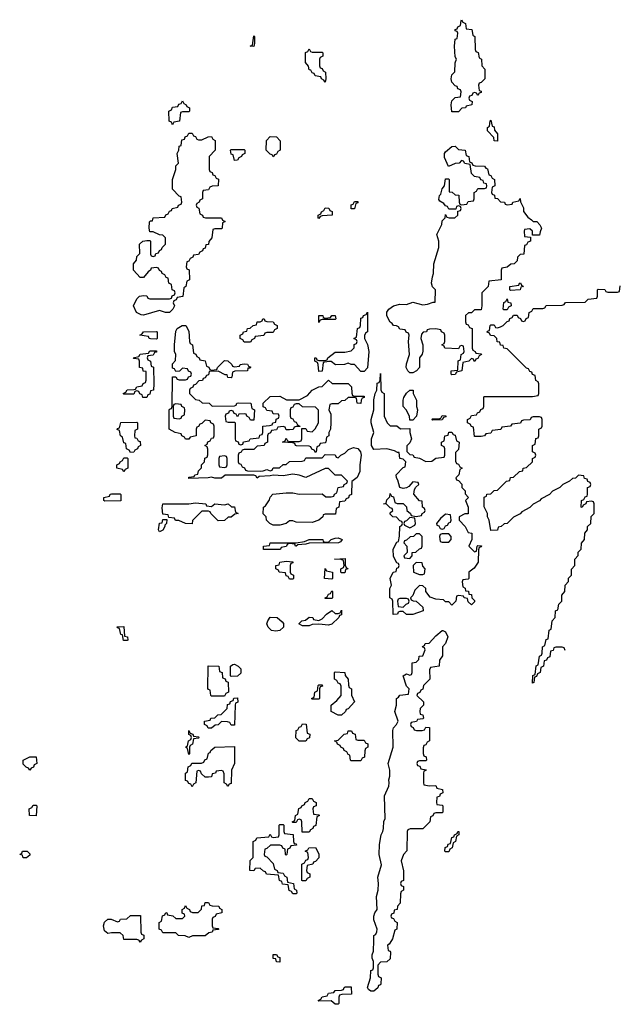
# Model space of a CAD drawing. Header units: inches. Extents: x 2710028 to 2964570, y 496606 to 722708.
# Tile 69 of 228: x 2796168 to 2799867, y 649606 to 655674. Entities that reach past the tile are written whole.
import ezdxf

# ---------------------------------------------------------------- set-up
doc = ezdxf.new("R2010")
doc.units = ezdxf.units.IN
doc.header["$MEASUREMENT"] = 0
doc.layers.add('C7694', color=7, linetype='Continuous')
doc.layers.add('C7695', color=7, linetype='Continuous')

msp = doc.modelspace()

# ---------------------------------------------------------------- linework, layer by layer
at = {"layer": 'C7694', "color": 6}
for points in [[(2796916.9, 650000), (2796910, 649988), (2796903.1, 650000)], [(2798458.4, 650000), (2798443.6, 649976.4), (2798434, 649970), (2798438, 649938), (2798450, 649934), (2798452.7, 649927.3), (2798450, 649886), (2798430, 649868), (2798390, 649866), (2798372.7, 649847.3), (2798372.7, 649792.7), (2798378, 649778), (2798394, 649770), (2798392.7, 649732.7), (2798390, 649726), (2798378, 649722), (2798372.7, 649707.3), (2798350, 649686), (2798330, 649686), (2798316.4, 649696.4), (2798309.2, 649710), (2798329, 649770), (2798330, 649814), (2798342, 649818), (2798346, 649830), (2798346, 649870), (2798338, 649890), (2798338, 649910), (2798347.3, 649932.7), (2798348.5, 650000)]]:
    msp.add_lwpolyline(points, dxfattribs=at)
for points in [[(2797770, 649866), (2797750, 649868), (2797746, 649886), (2797730, 649888), (2797730, 649912), (2797750, 649912), (2797758, 649898), (2797770, 649894)], [(2798110, 649606), (2798087.3, 649627.3), (2798010, 649626), (2798006, 649630), (2798022, 649638), (2798030, 649652), (2798062, 649658), (2798070, 649674), (2798102, 649678), (2798110, 649692), (2798150, 649694), (2798162, 649698), (2798166, 649710), (2798172.7, 649712.7), (2798210, 649714), (2798210.9, 649669.1), (2798152.7, 649667.3), (2798138, 649662), (2798134, 649650), (2798134, 649610), (2798130, 649606)]]:
    msp.add_lwpolyline(points, close=True, dxfattribs=at)
at = {"layer": 'C7695', "color": 6}
for points in [[(2798990, 655206), (2798982, 655222), (2798970, 655226), (2798958, 655222), (2798952.7, 655207.3), (2798938, 655202), (2798934, 655190), (2798938, 655178), (2798954, 655170), (2798952, 655150), (2798918, 655142), (2798914, 655130), (2798892, 655128), (2798870, 655106), (2798830, 655106), (2798825.2, 655150), (2798830, 655174), (2798850, 655194), (2798882, 655198), (2798886, 655230), (2798882, 655242), (2798867.3, 655247.3), (2798862, 655262), (2798850, 655266), (2798830, 655288), (2798826, 655310), (2798830, 655334), (2798847.3, 655352.7), (2798849, 655409), (2798858, 655430), (2798850, 655446), (2798845.2, 655510), (2798850, 655554), (2798862, 655558), (2798866, 655590), (2798862, 655602), (2798850, 655606), (2798850, 655614), (2798862, 655618), (2798866, 655630), (2798882, 655638), (2798886, 655670), (2798890, 655674), (2798898, 655658), (2798914, 655650), (2798918, 655618), (2798952.7, 655612.7), (2798958, 655578), (2798971.1, 655571.1), (2798974, 655490), (2798978, 655478), (2798991.6, 655471.6), (2798998, 655438), (2799012, 655430), (2799014, 655390), (2799032, 655370), (2799032, 655310), (2799010, 655286), (2798998, 655282), (2798994, 655270), (2798998, 655238), (2799010, 655234), (2799010, 655226), (2798998, 655222)], [(2797610, 655508), (2797588, 655510), (2797602, 655518), (2797610, 655574), (2797614, 655570), (2797614, 655530)], [(2797970, 655474), (2798030, 655474), (2798034, 655470), (2798034, 655450), (2798018, 655442), (2798014, 655430), (2798014, 655390), (2798018, 655378), (2798030, 655374), (2798038, 655358), (2798052, 655350), (2798054, 655310), (2798050, 655288), (2798042, 655302), (2798026, 655310), (2798022, 655322), (2797988, 655328), (2797982, 655342), (2797970, 655346), (2797962, 655362), (2797950, 655366), (2797947.3, 655387.3), (2797928, 655410), (2797928.4, 655471.6), (2797942, 655478), (2797950, 655494), (2797958, 655478)], [(2797110, 655026), (2797102, 655042), (2797088.4, 655048.4), (2797086, 655110), (2797102, 655118), (2797110, 655134), (2797142, 655138), (2797147.3, 655152.7), (2797162, 655158), (2797170, 655174), (2797178, 655158), (2797194, 655150), (2797198, 655138), (2797214, 655130), (2797214, 655110), (2797210, 655106), (2797170, 655106), (2797158, 655102), (2797151.6, 655048.4), (2797118, 655042)], [(2799110, 654926), (2799090, 654928), (2799088, 654948), (2799048.7, 654990), (2799048.7, 655010), (2799062, 655018), (2799066, 655050), (2799070, 655054), (2799078, 655018), (2799090, 655014), (2799092.7, 654992.7), (2799111.1, 654971.1)], [(2797270, 654934), (2797290, 654934), (2797328.4, 654951.6), (2797350, 654954), (2797358, 654938), (2797372, 654930), (2797372, 654870), (2797334, 654830), (2797334, 654750), (2797338, 654738), (2797352.7, 654732.7), (2797358, 654718), (2797370, 654714), (2797378, 654698), (2797391.6, 654691.6), (2797391.3, 654650), (2797352.7, 654647.3), (2797338, 654642), (2797330, 654626), (2797298, 654622), (2797294, 654610), (2797294, 654570), (2797278, 654562), (2797274, 654550), (2797258, 654542), (2797254, 654530), (2797258, 654518), (2797271.6, 654511.6), (2797278, 654478), (2797294, 654470), (2797298, 654458), (2797312.7, 654452.7), (2797410, 654452), (2797418, 654438), (2797434, 654430), (2797418, 654422), (2797414, 654390), (2797410, 654386), (2797370, 654386), (2797358, 654382), (2797352, 654330), (2797332, 654308), (2797330, 654288), (2797314, 654286), (2797310, 654266), (2797298, 654262), (2797294, 654250), (2797278, 654242), (2797270, 654226), (2797238, 654222), (2797234, 654210), (2797218, 654202), (2797210, 654186), (2797198, 654182), (2797194, 654150), (2797198, 654138), (2797211.6, 654131.6), (2797214, 654070), (2797198, 654062), (2797191.3, 654028.7), (2797178, 654022), (2797172.7, 653967.3), (2797138, 653962), (2797132, 653948), (2797118, 653942), (2797114, 653930), (2797122, 653910), (2797111.3, 653890), (2797090, 653869.4), (2797066, 653870), (2797030, 653882), (2796930, 653854), (2796915.3, 653855.3), (2796888, 653870), (2796868, 653910), (2796890, 653954), (2796906, 653970), (2796930, 653974), (2796951.6, 653971.6), (2796958, 653958), (2796970, 653954), (2797090, 653954), (2797102, 653958), (2797107.3, 653972.7), (2797122, 653978), (2797126, 653990), (2797122, 654002), (2797106, 654010), (2797102, 654042), (2797086, 654050), (2797082, 654082), (2797070, 654086), (2797062, 654102), (2797046, 654110), (2797042, 654122), (2797028, 654128), (2797022, 654142), (2797010, 654146), (2796978, 654142), (2796974, 654130), (2796959.6, 654120.4), (2796930, 654086), (2796910, 654086), (2796868.7, 654130), (2796868, 654170), (2796887.3, 654192.7), (2796890, 654214), (2796907.3, 654232.7), (2796906, 654290), (2796926, 654310), (2796950, 654314), (2796970, 654314), (2796974, 654310), (2796974, 654230), (2796978, 654218), (2796990, 654214), (2797002, 654218), (2797007.3, 654232.7), (2797022, 654238), (2797028, 654252), (2797042, 654258), (2797046, 654270), (2797066, 654290), (2797066, 654330), (2797050, 654346), (2797028.4, 654348.4), (2796990, 654366), (2796970, 654366), (2796966, 654390), (2796968.4, 654428.4), (2796974, 654434), (2796986, 654434), (2796990, 654452), (2797062, 654458), (2797068, 654472), (2797082, 654478), (2797090, 654494), (2797102, 654498), (2797106, 654510), (2797142, 654518), (2797146, 654530), (2797162, 654538), (2797166, 654550), (2797162, 654582), (2797150, 654586), (2797109.4, 654629.4), (2797109.4, 654689.4), (2797129, 654750), (2797130, 654774), (2797146, 654790), (2797138, 654850), (2797148.7, 654870), (2797150, 654894), (2797162, 654898), (2797167.3, 654932.7), (2797182, 654938), (2797187.3, 654952.7), (2797202, 654958), (2797210, 654974), (2797230, 654974), (2797238, 654958), (2797250, 654954), (2797258, 654938)], [(2797730, 654828), (2797722, 654842), (2797710, 654846), (2797686, 654870), (2797688, 654930), (2797710, 654954), (2797750, 654952), (2797771.6, 654928.4), (2797772, 654870), (2797758, 654862), (2797750, 654846), (2797738, 654842)], [(2797490, 654806), (2797482, 654842), (2797470, 654846), (2797466, 654870), (2797470, 654874), (2797550, 654874), (2797554, 654870), (2797554, 654850), (2797538, 654842), (2797534, 654830), (2797518, 654822), (2797510, 654808)], [(2799170, 654534), (2799202, 654538), (2799206, 654550), (2799242, 654558), (2799250, 654572), (2799252, 654552), (2799270, 654514), (2799271.1, 654491.1), (2799298, 654458), (2799319.6, 654439.6), (2799331.1, 654431.1), (2799352, 654430), (2799372, 654410), (2799382, 654390), (2799372.7, 654367.3), (2799370, 654346), (2799326, 654346), (2799326, 654370), (2799310, 654386), (2799278, 654382), (2799274, 654370), (2799278, 654338), (2799314, 654334), (2799314, 654310), (2799298, 654302), (2799290, 654286), (2799278, 654282), (2799272, 654230), (2799250, 654226), (2799234, 654210), (2799231.3, 654188.7), (2799214, 654170), (2799192, 654168), (2799170, 654148), (2799138, 654142), (2799134, 654130), (2799134, 654070), (2799058, 654062), (2799054, 654030), (2799014, 653990), (2799014, 653910), (2799010, 653886), (2798970, 653886), (2798951.6, 653868.4), (2798932.7, 653867.3), (2798914, 653850), (2798912.7, 653812.7), (2798918, 653798), (2798930, 653794), (2798938, 653778), (2798954, 653770), (2798954, 653650), (2798958, 653638), (2798974, 653630), (2798978, 653618), (2799010, 653614), (2799012, 653610), (2798998, 653602), (2798990, 653586), (2798978, 653582), (2798971.6, 653568.4), (2798966, 653570), (2798962, 653582), (2798950, 653586), (2798934, 653570), (2798898, 653562), (2798892, 653510), (2798858, 653502), (2798850, 653488), (2798830, 653486), (2798826, 653490), (2798826, 653510), (2798866, 653514), (2798868.9, 653571.1), (2798882, 653578), (2798886, 653610), (2798902, 653618), (2798906, 653630), (2798902, 653662), (2798890, 653666), (2798878, 653662), (2798870, 653646), (2798786, 653650), (2798782, 653662), (2798768, 653670), (2798782, 653678), (2798786, 653690), (2798786, 653730), (2798782, 653742), (2798766, 653750), (2798762, 653762), (2798730, 653768), (2798692.7, 653767.3), (2798678, 653762), (2798674, 653750), (2798652, 653748), (2798643.6, 653736.4), (2798638, 653710), (2798651, 653670), (2798651, 653631), (2798646.4, 653613.6), (2798631.3, 653590), (2798631.3, 653530), (2798612, 653510), (2798590, 653498), (2798570, 653498), (2798558, 653510), (2798549.2, 653530), (2798550, 653554), (2798568.9, 653611.1), (2798562, 653690), (2798566, 653730), (2798562, 653742), (2798548, 653748), (2798542, 653762), (2798510, 653766), (2798502, 653782), (2798488, 653788), (2798470, 653788.7), (2798462, 653802), (2798448.7, 653810), (2798429.3, 653849.3), (2798430, 653872), (2798442, 653890), (2798470.8, 653910.8), (2798510, 653920.7), (2798550, 653918.8), (2798590, 653933.4), (2798650, 653917.3), (2798679.3, 653920.7), (2798714, 653934), (2798726, 653934), (2798728.4, 654008.4), (2798710, 654028), (2798705.2, 654050), (2798709.4, 654089.4), (2798717.2, 654110), (2798719.3, 654170), (2798749.3, 654270), (2798749.3, 654309.3), (2798738, 654350), (2798768.7, 654411.3), (2798770, 654434), (2798788, 654452), (2798790, 654474), (2798798, 654458), (2798812.7, 654452.7), (2798847.3, 654452.7), (2798866, 654470), (2798866, 654494), (2798882, 654498), (2798886, 654510), (2798882, 654522), (2798870, 654526), (2798858, 654522), (2798854, 654506), (2798810, 654506), (2798802, 654522), (2798790, 654526), (2798780.4, 654540.4), (2798756.4, 654556.4), (2798750, 654566), (2798754, 654590), (2798760.9, 654599.1), (2798770, 654631.3), (2798784, 654650), (2798790, 654694), (2798810, 654694), (2798814, 654690), (2798814, 654614), (2798831.6, 654611.6), (2798850, 654594), (2798872.7, 654592.7), (2798874, 654550), (2798878, 654538), (2798890, 654534), (2798922, 654538), (2798930, 654554), (2798962, 654558), (2798966, 654570), (2798966, 654610), (2798982, 654618), (2798990, 654634), (2799030, 654634), (2799042, 654638), (2799046, 654650), (2799042, 654662), (2799027.3, 654667.3), (2799022, 654682), (2799007.3, 654687.3), (2799002, 654702), (2798970, 654708), (2798950, 654726), (2798942, 654782), (2798910, 654788), (2798902, 654802), (2798890, 654806), (2798874, 654790), (2798850, 654788), (2798809, 654769), (2798784.4, 654824.4), (2798785.1, 654850), (2798790, 654858.8), (2798830, 654892), (2798850, 654894), (2798870, 654874), (2798912, 654870), (2798918, 654838), (2798934, 654830), (2798938, 654798), (2798952, 654792), (2798958, 654778), (2798972.7, 654772.7), (2799030, 654772), (2799038, 654758), (2799050, 654754), (2799058, 654718), (2799070, 654714), (2799078, 654698), (2799091.3, 654690), (2799094, 654650), (2799078, 654642), (2799074, 654610), (2799078, 654598), (2799091.6, 654591.6), (2799094, 654574), (2799110, 654572), (2799130, 654552), (2799154, 654550), (2799158, 654538)], [(2798010, 654448), (2798006, 654450), (2798006, 654470), (2798022, 654478), (2798026, 654490), (2798042, 654498), (2798050, 654514), (2798072.7, 654512.7), (2798078, 654498), (2798092.7, 654492.7), (2798091.6, 654468.4), (2798030, 654466), (2798018, 654462)], [(2798230, 654508), (2798208.9, 654508.9), (2798210, 654534), (2798222, 654538), (2798230, 654554), (2798250, 654554), (2798250, 654546), (2798238, 654542)], [(2799190, 654006), (2799186, 654010), (2799186, 654030), (2799242, 654038), (2799246, 654050), (2799252, 654052), (2799258, 654038), (2799271, 654030), (2799254, 654026), (2799250, 654008.7)], [(2799150, 653886), (2799146, 653890), (2799148.9, 653931.1), (2799162, 653938), (2799170, 653954), (2799174, 653934), (2799192, 653930), (2799194, 653910), (2799178, 653902), (2799170, 653886)], [(2797550, 653686), (2797542, 653702), (2797526, 653710), (2797526, 653730), (2797542, 653738), (2797546, 653750), (2797566, 653754), (2797570, 653771.3), (2797588, 653772), (2797606, 653790), (2797626, 653794), (2797630, 653811.3), (2797648, 653812), (2797662, 653818), (2797666, 653830), (2797670.7, 653830.7), (2797674, 653830), (2797678, 653818), (2797690, 653814), (2797730, 653812), (2797738, 653798), (2797754, 653790), (2797754, 653770), (2797738, 653762), (2797730, 653746), (2797690, 653746), (2797678, 653742), (2797671.6, 653728.4), (2797618, 653722), (2797614, 653710), (2797598, 653702), (2797590, 653686)], [(2798270, 653506), (2798230, 653548), (2798210, 653548.7), (2798190, 653558), (2798168, 653548), (2798112.7, 653547.3), (2798087.3, 653567.3), (2798070, 653568), (2798038, 653562), (2798031.6, 653508.4), (2798010, 653506), (2798006, 653550), (2798002, 653562), (2797986, 653570), (2797986, 653590), (2797994, 653590), (2797998, 653578), (2798010, 653574), (2798050, 653574), (2798062, 653578), (2798066, 653590), (2798110, 653624.7), (2798170, 653624.7), (2798210, 653634), (2798227.3, 653652.7), (2798228.4, 653671.6), (2798242, 653678), (2798246, 653690), (2798242, 653702), (2798226, 653710), (2798242, 653718), (2798248, 653770), (2798262, 653778), (2798266, 653790), (2798270, 653834), (2798282, 653838), (2798286, 653850), (2798302, 653858), (2798310, 653872), (2798311, 653750), (2798298, 653742), (2798292, 653728), (2798291.3, 653710), (2798310, 653672), (2798317.3, 653630), (2798310.6, 653529.4), (2798290, 653506)], [(2798010, 653808), (2798010, 653851.3), (2798034, 653850), (2798038, 653838), (2798050, 653834), (2798082, 653838), (2798090, 653852), (2798111.3, 653850), (2798114, 653830), (2798110, 653826), (2798030, 653826), (2798018, 653822)], [(2797350, 653514), (2797382, 653518), (2797386, 653530), (2797430, 653574), (2797450, 653572), (2797474, 653550), (2797478, 653538), (2797490, 653534), (2797522, 653538), (2797526, 653550), (2797550, 653554), (2797571.6, 653551.6), (2797578, 653538), (2797592, 653532), (2797586, 653526), (2797574, 653526), (2797570, 653509), (2797492.7, 653507.3), (2797478, 653502), (2797474, 653470), (2797470, 653466), (2797450, 653468), (2797446, 653486), (2797434, 653486), (2797390, 653508), (2797334, 653506), (2797330, 653486), (2797318, 653482), (2797310, 653466), (2797298, 653462), (2797294, 653450), (2797272, 653448), (2797250, 653426), (2797238, 653422), (2797234, 653410), (2797218, 653402), (2797214, 653390), (2797214, 653370), (2797250, 653334), (2797274, 653330), (2797292.7, 653312.7), (2797334, 653310), (2797352.7, 653292.7), (2797490, 653294), (2797502, 653298), (2797506, 653310), (2797512.7, 653312.7), (2797591.1, 653311.1), (2797598, 653278), (2797614, 653270), (2797610, 653206), (2797590, 653206), (2797582, 653222), (2797566, 653230), (2797562, 653242), (2797550, 653246), (2797518, 653242), (2797510, 653226), (2797502, 653242), (2797488, 653248), (2797482, 653262), (2797470, 653266), (2797458, 653262), (2797454, 653250), (2797438, 653242), (2797434, 653230), (2797438, 653198), (2797452.7, 653192.7), (2797490, 653194), (2797494, 653190), (2797494, 653090), (2797498, 653078), (2797512.7, 653072.7), (2797518, 653058), (2797530, 653054), (2797542, 653058), (2797547.3, 653072.7), (2797582, 653078), (2797588.4, 653091.6), (2797642, 653098), (2797647.3, 653112.7), (2797662, 653118), (2797666, 653130), (2797666, 653170), (2797707.3, 653172.7), (2797722, 653178), (2797726, 653190), (2797746, 653194), (2797748, 653212), (2797762, 653218), (2797766, 653230), (2797762, 653242), (2797730, 653246), (2797722, 653262), (2797690, 653266), (2797682, 653282), (2797668, 653288), (2797668, 653310), (2797710, 653351.3), (2797770, 653354), (2797811.6, 653331.6), (2797890, 653331.3), (2797941.2, 653358.8), (2797970, 653391.3), (2798010, 653412), (2798030, 653414), (2798070, 653452), (2798091.6, 653431.6), (2798190, 653432), (2798211.6, 653411.6), (2798212.7, 653372.7), (2798218, 653358), (2798230, 653354), (2798290, 653354), (2798290, 653346), (2798278, 653342), (2798271.6, 653328.4), (2798270, 653308), (2798246, 653310), (2798242, 653342), (2798230, 653346), (2798190, 653346), (2798170, 653328), (2798150, 653326), (2798130, 653306), (2798090, 653306), (2798078, 653302), (2798072, 653270), (2798083.6, 653243.6), (2798084.7, 653190), (2798082, 653150), (2798072, 653130), (2798072, 653110), (2798058, 653102), (2798054, 653070), (2798050, 653066), (2798018, 653062), (2798012.7, 653047.3), (2797998, 653042), (2797994, 653010), (2797990, 653006), (2797982, 653022), (2797967.3, 653027.3), (2797962, 653042), (2797950, 653046), (2797872.7, 653047.3), (2797866, 653050), (2797862, 653062), (2797850, 653066), (2797786, 653070), (2797802, 653078), (2797810, 653094), (2797818, 653078), (2797830, 653074), (2797890, 653074), (2797902, 653078), (2797906, 653090), (2797906, 653154), (2797930, 653154), (2797938, 653138), (2797970, 653134), (2797988.4, 653151.6), (2798008.7, 653190), (2798008, 653268), (2797990, 653286), (2797909, 653289), (2797890, 653306), (2797870, 653306), (2797858, 653302), (2797850, 653286), (2797838, 653282), (2797834, 653270), (2797834, 653230), (2797838, 653218), (2797850, 653214), (2797858, 653198), (2797870, 653194), (2797878, 653178), (2797894, 653170), (2797894, 653166), (2797870, 653166), (2797858, 653162), (2797851.6, 653148.4), (2797830, 653146), (2797810, 653146), (2797802, 653162), (2797790, 653166), (2797758, 653162), (2797750, 653146), (2797718, 653142), (2797712.7, 653127.3), (2797698, 653122), (2797694, 653110), (2797694, 653070), (2797678, 653062), (2797674, 653050), (2797630, 653046), (2797610, 653026), (2797550, 653026), (2797538, 653022), (2797532, 653008), (2797518, 653002), (2797514, 652990), (2797514, 652950), (2797518, 652938), (2797530, 652934), (2797538, 652918), (2797552, 652912), (2797558, 652898), (2797570, 652894), (2797650, 652892), (2797667.3, 652892.7), (2797690, 652902), (2797710, 652894), (2797722, 652898), (2797728.4, 652911.6), (2797767.3, 652912.7), (2797790, 652932), (2797810, 652932), (2797830, 652951.3), (2797907.3, 652952.7), (2797922, 652958), (2797930, 652974), (2798030, 652974), (2798050, 652994), (2798110, 652992), (2798118, 652978), (2798130, 652974), (2798146, 652990), (2798170, 653002), (2798194, 653026), (2798223.1, 653036.9), (2798250, 653031), (2798266.8, 653010), (2798270.6, 652990), (2798262, 652930), (2798262.8, 652890), (2798246.4, 652853.6), (2798212.7, 652827.3), (2798211.6, 652748.4), (2798198, 652742), (2798192.7, 652727.3), (2798178, 652722), (2798170, 652706), (2798138, 652702), (2798134, 652670), (2798118, 652662), (2798112.7, 652627.3), (2798050, 652626), (2798038, 652622), (2798034, 652610), (2798011.3, 652590), (2797970, 652575.1), (2797870, 652578), (2797850, 652586), (2797830, 652586), (2797810, 652569.5), (2797770, 652559.3), (2797730, 652559), (2797708, 652570), (2797688.7, 652588.7), (2797686, 652610), (2797668.4, 652628.4), (2797669, 652670), (2797682, 652678), (2797705.6, 652714.4), (2797710, 652732), (2797728, 652750), (2797810, 652758.8), (2797850, 652758.8), (2797890, 652750.7), (2798030, 652752), (2798052.7, 652732.7), (2798087.3, 652732.7), (2798102, 652738), (2798106, 652750), (2798122, 652758), (2798130, 652792), (2798162, 652798), (2798166, 652810), (2798182, 652818), (2798186, 652830), (2798150, 652866), (2798110, 652866), (2798070, 652908), (2798050, 652908), (2797930, 652853.2), (2797890, 652867), (2797850, 652874), (2797790, 652862), (2797730, 652868), (2797710, 652862), (2797642, 652858), (2797630, 652849.2), (2797622, 652862), (2797610, 652866), (2797450, 652868), (2797432.7, 652867.3), (2797410, 652849.3), (2797370.7, 652849.3), (2797350, 652855.3), (2797329.6, 652849.6), (2797210, 652846), (2797210, 652854), (2797242, 652858), (2797246, 652870), (2797266, 652874), (2797270, 652894), (2797287.3, 652912.7), (2797288.4, 652931.6), (2797306, 652950), (2797307.3, 652972.7), (2797322, 652978), (2797327.3, 652992.7), (2797327.3, 653027.3), (2797322, 653042), (2797308, 653050), (2797322, 653058), (2797327.3, 653072.7), (2797342, 653078), (2797350, 653094), (2797362, 653098), (2797366, 653110), (2797366, 653170), (2797362, 653182), (2797346, 653190), (2797342, 653202), (2797310, 653206), (2797290, 653186), (2797278, 653182), (2797270, 653166), (2797258, 653162), (2797254, 653150), (2797254, 653110), (2797218, 653102), (2797210, 653088), (2797188.4, 653088.4), (2797182, 653102), (2797166, 653110), (2797162, 653122), (2797126, 653130), (2797089, 653150), (2797088.4, 653268.4), (2797090, 653274), (2797102, 653278), (2797106, 653290), (2797110, 653474), (2797130, 653474), (2797138, 653458), (2797150, 653454), (2797190, 653454), (2797202, 653458), (2797207.3, 653472.7), (2797222, 653478), (2797226, 653490), (2797222, 653502), (2797207.3, 653507.3), (2797202, 653522), (2797170, 653526), (2797152.7, 653507.3), (2797130, 653506), (2797122, 653522), (2797110, 653526), (2797109.3, 653529.3), (2797110, 653554), (2797127.3, 653572.7), (2797128.7, 653610), (2797122, 653630), (2797122, 653670), (2797130, 653754), (2797138, 653770), (2797168, 653790), (2797192, 653790), (2797210, 653754), (2797214, 653690), (2797218, 653678), (2797232, 653670), (2797238, 653618), (2797252, 653612), (2797258, 653598), (2797274, 653590), (2797278, 653578), (2797311.1, 653571.1), (2797318, 653538), (2797332, 653532), (2797338, 653518)], [(2797010, 653706), (2796972.7, 653707.3), (2796966, 653710), (2796962, 653722), (2796908, 653730), (2796922, 653738), (2796930, 653751), (2797010, 653752), (2797014, 653750), (2797014, 653710)], [(2796926, 653346), (2796922, 653362), (2796907.3, 653367.3), (2796902, 653382), (2796890, 653386), (2796878, 653382), (2796870, 653366), (2796810, 653366), (2796806, 653370), (2796822, 653378), (2796830, 653392), (2796870, 653394), (2796882, 653398), (2796888.4, 653411.6), (2796922, 653418), (2796928, 653432), (2796942, 653438), (2796947.3, 653452.7), (2796946, 653506), (2796928.9, 653508.9), (2796926, 653526), (2796906, 653530), (2796906, 653570), (2796902, 653582), (2796870, 653586), (2796866, 653590), (2796902, 653598), (2796910, 653612), (2796962, 653618), (2796970, 653634), (2797010, 653634), (2797010, 653626), (2796998, 653622), (2796990, 653606), (2796958, 653602), (2796954, 653590), (2796958, 653578), (2796974, 653570), (2796978, 653538), (2796991.6, 653531.6), (2796994, 653430), (2796991.3, 653390), (2796974, 653386), (2796970, 653366), (2796958, 653362), (2796950, 653346)], [(2798450, 653172), (2798490, 653172), (2798512.7, 653152.7), (2798570, 653154), (2798571.3, 653130), (2798582, 653090), (2798570, 653066), (2798552.7, 653047.3), (2798552, 653030), (2798552.7, 653012.7), (2798570, 652994), (2798590, 652992), (2798598, 652978), (2798630, 652972), (2798670, 652952), (2798707.3, 652952.7), (2798730, 652972), (2798782, 652978), (2798786, 652990), (2798786, 653030), (2798782, 653042), (2798766, 653050), (2798766, 653070), (2798782, 653078), (2798786, 653110), (2798806, 653114), (2798810, 653132), (2798830, 653132), (2798838, 653118), (2798850, 653114), (2798858, 653078), (2798874, 653070), (2798870, 653026), (2798852.7, 653007.3), (2798852.7, 652952.7), (2798858, 652938), (2798870, 652934), (2798878, 652918), (2798894, 652910), (2798878, 652902), (2798872, 652870), (2798854, 652850), (2798858, 652838), (2798870, 652834), (2798890.8, 652810.8), (2798892, 652790), (2798911.3, 652770), (2798912, 652752), (2798931.3, 652730), (2798914, 652710), (2798931, 652670), (2798931, 652629), (2798910, 652628), (2798874, 652610), (2798874, 652590), (2798912, 652550), (2798930, 652514), (2798952, 652510), (2798952, 652470), (2798934, 652430), (2798970, 652394), (2798982, 652398), (2798986, 652430), (2798990, 652434), (2799012, 652432), (2799010, 652426), (2798998, 652422), (2798992.7, 652407.3), (2798991.3, 652330), (2798966.4, 652293.6), (2798934, 652270), (2798934, 652230), (2798930, 652226), (2798898, 652222), (2798894, 652210), (2798898, 652178), (2798911.6, 652171.6), (2798914, 652154), (2798931.1, 652151.1), (2798934, 652134), (2798951, 652131), (2798952, 652112), (2798970, 652094), (2798970, 652086), (2798950, 652068), (2798930, 652086), (2798926, 652106), (2798906, 652110), (2798902, 652122), (2798870, 652126), (2798858, 652122), (2798854, 652090), (2798830, 652066), (2798810, 652086), (2798790, 652086), (2798778, 652098), (2798730, 652102), (2798696, 652116), (2798669, 652150), (2798668.4, 652168.4), (2798650, 652186), (2798630, 652188), (2798601, 652159), (2798590, 652126), (2798574, 652110), (2798578, 652098), (2798592, 652092), (2798610, 652091.3), (2798650, 652054), (2798652, 652030), (2798590, 652009.2), (2798549.3, 652009.3), (2798530, 652026), (2798510, 652026), (2798498, 652022), (2798494, 652010), (2798468.4, 652008.4), (2798466, 652090), (2798462, 652102), (2798448, 652110), (2798448.4, 652168.4), (2798458, 652190), (2798449, 652230), (2798468, 652270), (2798487.3, 652272.7), (2798490, 652294), (2798502, 652298), (2798506, 652310), (2798502, 652322), (2798490, 652326), (2798470, 652366), (2798469, 652410), (2798490, 652454), (2798502, 652458), (2798508, 652492), (2798509, 652551), (2798522, 652558), (2798526, 652570), (2798522, 652582), (2798510, 652586), (2798488, 652608), (2798466, 652610), (2798450, 652626), (2798450, 652634), (2798466, 652650), (2798462, 652662), (2798450, 652666), (2798428, 652688), (2798408.7, 652690), (2798426, 652694), (2798430, 652714), (2798447.3, 652732.7), (2798450, 652754), (2798458, 652738), (2798470, 652734), (2798478, 652698), (2798492.7, 652692.7), (2798530, 652692), (2798550, 652672), (2798551.3, 652650), (2798574, 652630), (2798578, 652618), (2798610, 652612), (2798642, 652618), (2798646, 652630), (2798662, 652638), (2798666, 652650), (2798662, 652662), (2798648.9, 652668.9), (2798646, 652706), (2798630, 652708), (2798595.3, 652750), (2798600.4, 652779.6), (2798607.3, 652792.7), (2798626, 652810), (2798622, 652822), (2798590, 652826), (2798563.6, 652796.4), (2798551.1, 652788.9), (2798530, 652784), (2798508.7, 652790), (2798496.4, 652836.4), (2798488, 652850), (2798486, 652870), (2798530, 652914), (2798542, 652918), (2798546, 652950), (2798530, 652966), (2798509.1, 652969.1), (2798506, 653006), (2798494, 653006), (2798477.2, 653017.2), (2798430, 653029), (2798350, 653026), (2798335.3, 653050), (2798334, 653090), (2798349, 653130), (2798333.2, 653190), (2798333.2, 653210), (2798349, 653270), (2798349, 653331), (2798358, 653370), (2798368.4, 653391.6), (2798370, 653434), (2798382, 653438), (2798387.3, 653452.7), (2798390, 653494), (2798392.7, 653392.7), (2798398, 653378), (2798412, 653370), (2798412, 653230), (2798432, 653190)], [(2798570, 653206), (2798568, 653230), (2798548.9, 653268.9), (2798528.7, 653290), (2798528.7, 653330), (2798533.6, 653346.4), (2798550, 653372), (2798570, 653391.3), (2798592, 653390), (2798592, 653370), (2798611.3, 653330), (2798611.3, 653290), (2798618, 653270), (2798612, 653230), (2798590, 653206)], [(2797130, 653306), (2797118, 653302), (2797114, 653290), (2797114, 653230), (2797118, 653218), (2797150, 653214), (2797162, 653218), (2797166, 653230), (2797182, 653238), (2797186, 653270), (2797182, 653282), (2797166, 653290), (2797162, 653302)], [(2798710, 653206), (2798706, 653210), (2798710, 653214), (2798750, 653214), (2798762, 653218), (2798770, 653234), (2798792.7, 653232.7), (2798792.7, 653227.3), (2798778, 653222), (2798770, 653208.7)], [(2796850, 653006), (2796842, 653022), (2796826, 653030), (2796822, 653062), (2796810, 653066), (2796802, 653102), (2796788.7, 653108.7), (2796782, 653142), (2796768.4, 653148.4), (2796770, 653154), (2796782, 653158), (2796790, 653191.3), (2796890, 653194), (2796894, 653190), (2796894, 653150), (2796878, 653142), (2796874, 653110), (2796878, 653098), (2796890, 653094), (2796898, 653078), (2796910, 653074), (2796912, 653050), (2796898, 653042), (2796894, 653030), (2796878, 653022), (2796870, 653008)], [(2797430, 652986), (2797398, 652982), (2797394, 652970), (2797394, 652930), (2797398, 652918), (2797430, 652914), (2797442, 652918), (2797446, 652930), (2797446, 652970), (2797442, 652982)], [(2796810, 652888), (2796802, 652902), (2796766, 652910), (2796766, 652930), (2796782, 652938), (2796786, 652950), (2796802, 652958), (2796810, 652974), (2796830, 652974), (2796834, 652970), (2796834, 652910), (2796818, 652902)], [(2796692.7, 652707.3), (2796686, 652710), (2796686, 652730), (2796722, 652738), (2796726, 652750), (2796732.7, 652752.7), (2796787.3, 652752.7), (2796791.6, 652748.4), (2796790, 652708)], [(2797350, 652674), (2797369.3, 652690.7), (2797430, 652684.7), (2797451, 652691), (2797472.7, 652672.7), (2797491.1, 652671.1), (2797498, 652638), (2797514, 652630), (2797492.7, 652627.3), (2797471.1, 652608.9), (2797452, 652608), (2797430, 652588), (2797390, 652586), (2797346, 652630), (2797342, 652642), (2797330, 652646), (2797290, 652646), (2797232, 652588), (2797230, 652568), (2797190, 652568.7), (2797147.3, 652587.3), (2797128.4, 652588.4), (2797122, 652602), (2797086, 652606), (2797082, 652622), (2797050, 652626), (2797045.2, 652665.2), (2797049.3, 652690), (2797209.5, 652690.5), (2797250, 652697.3), (2797314, 652690), (2797318, 652678)], [(2798790, 652626), (2798759.6, 652600.4), (2798734, 652570), (2798738, 652558), (2798750, 652554), (2798758, 652538), (2798770, 652534), (2798782, 652538), (2798790, 652554), (2798802, 652558), (2798810, 652574), (2798822, 652578), (2798826, 652590), (2798822, 652622)], [(2797030, 652518), (2797022, 652530), (2797030, 652572), (2797046, 652574), (2797050, 652594), (2797074, 652594), (2797072, 652570), (2797062, 652558), (2797062, 652550), (2797050, 652528.7)], [(2798570, 652606), (2798550, 652586), (2798538, 652582), (2798534, 652570), (2798538, 652558), (2798570, 652542), (2798602, 652558), (2798606, 652570), (2798602, 652602)], [(2798630, 652506), (2798610, 652506), (2798594, 652490), (2798572.7, 652487.3), (2798550, 652466), (2798538, 652462), (2798534, 652450), (2798552, 652430), (2798554, 652390), (2798534, 652370), (2798538, 652358), (2798570, 652354), (2798586, 652370), (2798586, 652390), (2798607.3, 652392.7), (2798630, 652414), (2798642, 652418), (2798646, 652430), (2798646, 652490)], [(2798810, 652506), (2798770, 652506), (2798758, 652502), (2798754, 652490), (2798758, 652458), (2798770, 652454), (2798810, 652454), (2798826, 652470), (2798826, 652490)], [(2797870, 652429.4), (2797866, 652430), (2797862, 652442), (2797830, 652446), (2797818, 652442), (2797810, 652428), (2797778, 652422), (2797774, 652410), (2797770, 652409.4), (2797670, 652408), (2797669.2, 652430), (2797706, 652434), (2797710, 652450.6), (2797870, 652450.7), (2797922, 652458), (2797950.6, 652470.6), (2798034, 652470), (2798038, 652458), (2798050, 652454), (2798070, 652454), (2798086, 652470), (2798110, 652478.8), (2798130, 652481), (2798154, 652470), (2798143.6, 652456.4), (2798130.6, 652449.4), (2797950, 652448), (2797930, 652442), (2797882, 652438)], [(2797830, 652226), (2797822, 652242), (2797810, 652246), (2797806, 652266), (2797766, 652270), (2797762, 652282), (2797746, 652290), (2797746, 652310), (2797766, 652314), (2797770, 652330.7), (2797810, 652336), (2797850, 652332), (2797850, 652326), (2797838, 652322), (2797834, 652310), (2797834, 652270), (2797838, 652258), (2797854, 652250), (2797854, 652230), (2797850, 652226)], [(2798150, 652266), (2798146, 652270), (2798146, 652290), (2798162, 652298), (2798166, 652310), (2798162, 652342), (2798147.3, 652347.3), (2798106, 652350), (2798172.7, 652352.7), (2798172.7, 652312.7), (2798178, 652298), (2798190.8, 652290), (2798174, 652286), (2798170, 652266)], [(2798610, 652328), (2798592, 652310), (2798594, 652270), (2798630, 652254), (2798650, 652254), (2798662, 652258), (2798666, 652290), (2798650, 652306), (2798647.3, 652327.3)], [(2798090, 652226), (2798046, 652230), (2798050, 652292), (2798058, 652278), (2798094, 652270), (2798094, 652230)], [(2798050, 652106), (2798049, 652110), (2798062, 652118), (2798070, 652134), (2798082, 652138), (2798090, 652154), (2798094, 652150), (2798094, 652110), (2798090, 652106)], [(2798550, 652106), (2798510, 652106), (2798498, 652102), (2798494, 652090), (2798498, 652058), (2798530, 652054), (2798547.3, 652072.7), (2798562, 652078), (2798566, 652090), (2798562, 652102)], [(2798070, 651942.7), (2798010, 651948.7), (2797970, 651946), (2797950, 651938), (2797910, 651938), (2797888, 651950), (2797906, 651970), (2797927.3, 651972.7), (2797950, 651991.3), (2797974, 651990), (2797978, 651978), (2798010, 651972), (2798030, 651982), (2798058, 652010), (2798090, 652032), (2798110, 652014), (2798130, 652014), (2798142, 652018), (2798150, 652034), (2798150, 652006), (2798138, 652002), (2798134, 651990), (2798090, 651949.3)], [(2797746.3, 651906.3), (2797718, 651910), (2797699, 651930), (2797689.2, 651950), (2797695.3, 651970), (2797710, 651991.3), (2797754, 651990), (2797783.6, 651963.6), (2797792, 651952), (2797792, 651930), (2797770, 651909.6)], [(2796807.3, 651847.3), (2796802, 651882), (2796790, 651886), (2796782, 651922), (2796770, 651926), (2796767.3, 651932.7), (2796810, 651934), (2796814, 651874), (2796832, 651870), (2796834, 651850), (2796830, 651848)], [(2797350, 651506), (2797346, 651510), (2797342, 651542), (2797330, 651546), (2797327.3, 651552.7), (2797328.4, 651691.6), (2797394, 651690), (2797398, 651658), (2797414, 651650), (2797418, 651618), (2797432.7, 651612.7), (2797438, 651598), (2797452, 651592), (2797454, 651530), (2797438, 651522), (2797430, 651506)], [(2797470, 651626), (2797466, 651630), (2797466, 651690), (2797480.4, 651699.6), (2797490, 651702), (2797514, 651690), (2797530, 651674), (2797530, 651646), (2797510, 651628)], [(2798130, 651388), (2798086, 651410), (2798086, 651450), (2798122, 651478), (2798148, 651510), (2798147.3, 651567.3), (2798142, 651582), (2798130, 651586), (2798122, 651602), (2798106, 651610), (2798106, 651650), (2798110, 651654), (2798170.9, 651650.9), (2798172, 651632), (2798191.3, 651610), (2798192.7, 651572.7), (2798198, 651558), (2798211.1, 651551.1), (2798211.6, 651511.6), (2798230.9, 651470.9), (2798190, 651426), (2798178, 651422), (2798174, 651410), (2798150, 651388)], [(2797970, 651486), (2797966, 651490), (2797982, 651498), (2797986, 651530), (2798002, 651538), (2798006, 651570), (2798010, 651574), (2798030, 651574), (2798032.7, 651567.3), (2798018, 651562), (2798014, 651550), (2798014, 651490), (2798010, 651486)], [(2797470, 651326), (2797462, 651342), (2797447.3, 651347.3), (2797410, 651348), (2797390, 651328), (2797372.7, 651327.3), (2797350, 651308), (2797328, 651308), (2797322, 651322), (2797306, 651330), (2797306, 651350), (2797342, 651358), (2797346, 651370), (2797370, 651372), (2797389.1, 651390.9), (2797408, 651392), (2797446, 651430), (2797447.3, 651452.7), (2797462, 651458), (2797467.3, 651472.7), (2797482, 651478), (2797487.3, 651492.7), (2797510, 651494), (2797511.1, 651468.9), (2797498, 651462), (2797494, 651450), (2797490, 651326)], [(2797210, 651146), (2797202, 651182), (2797189.2, 651190), (2797202, 651198), (2797208, 651230), (2797222, 651238), (2797226, 651250), (2797222, 651262), (2797208.9, 651268.9), (2797210, 651294), (2797218, 651278), (2797234, 651270), (2797238, 651258), (2797270, 651254), (2797274, 651250), (2797270, 651246), (2797238, 651242), (2797232, 651210), (2797218, 651202), (2797214, 651190), (2797214, 651150)], [(2797890, 651228), (2797869.1, 651249.1), (2797870, 651294), (2797882, 651298), (2797890, 651314), (2797902, 651318), (2797910, 651334), (2797932.7, 651332.7), (2797938, 651278), (2797954, 651270), (2797952.7, 651247.3), (2797938, 651242), (2797930, 651228.7)], [(2798250, 651234), (2798290, 651234), (2798298, 651218), (2798311.3, 651211.3), (2798312, 651190), (2798298, 651182), (2798292.7, 651167.3), (2798291.6, 651128.4), (2798278, 651122), (2798270, 651106), (2798210, 651106), (2798206, 651110), (2798202, 651142), (2798190, 651146), (2798182, 651162), (2798166, 651170), (2798162, 651182), (2798146, 651190), (2798142, 651202), (2798126, 651210), (2798122, 651222), (2798106, 651230), (2798130, 651234), (2798166, 651270), (2798186, 651274), (2798190, 651292), (2798212, 651292), (2798218, 651278), (2798234, 651270), (2798238, 651238)], [(2797450, 650948.7), (2797442, 650962), (2797428, 650970), (2797427.3, 651027.3), (2797422, 651042), (2797410, 651046), (2797378, 651042), (2797374, 651030), (2797354, 651026), (2797350, 651008), (2797330, 651006), (2797310, 651006), (2797287.3, 651027.3), (2797282, 651042), (2797270, 651046), (2797258, 651042), (2797252, 650970), (2797238, 650962), (2797230, 650946), (2797222, 650962), (2797210, 650966), (2797202, 650982), (2797190, 650986), (2797189, 651031), (2797202, 651038), (2797206, 651070), (2797222, 651078), (2797227.3, 651092.7), (2797287.3, 651092.7), (2797302, 651098), (2797308, 651112), (2797322, 651118), (2797330, 651154), (2797342, 651158), (2797346, 651170), (2797370, 651191.3), (2797490, 651194), (2797490.7, 651090), (2797471.6, 651048.4), (2797470, 650966), (2797458, 650962)], [(2796230, 651048), (2796222, 651062), (2796207.3, 651067.3), (2796190, 651086), (2796189, 651110), (2796230, 651131.3), (2796270, 651132), (2796274, 651090), (2796258, 651082), (2796252.7, 651067.3), (2796238, 651062)], [(2797950, 650666), (2797907.3, 650667.3), (2797906, 650730), (2797902, 650742), (2797890, 650746), (2797878, 650742), (2797870, 650726), (2797850, 650726), (2797846, 650730), (2797862, 650738), (2797866, 650770), (2797882, 650778), (2797887.3, 650812.7), (2797902, 650818), (2797906, 650830), (2797922, 650838), (2797926, 650850), (2797942, 650858), (2797950, 650874), (2797970, 650874), (2797978, 650858), (2797994, 650850), (2797994, 650830), (2797978, 650822), (2797974, 650810), (2797978, 650778), (2798010, 650774), (2798014, 650770), (2797998, 650762), (2797992.7, 650707.3), (2797978, 650702), (2797974, 650690), (2797958, 650682)], [(2796270, 650768), (2796228, 650770), (2796226, 650810), (2796242, 650818), (2796250, 650834), (2796270, 650834), (2796274, 650830)], [(2797810, 650526), (2797806, 650530), (2797802, 650562), (2797788, 650568), (2797782, 650582), (2797770, 650586), (2797712.7, 650587.3), (2797690, 650566), (2797678, 650562), (2797674, 650530), (2797678, 650518), (2797690, 650514), (2797730, 650474), (2797738, 650438), (2797754, 650430), (2797758, 650418), (2797790, 650414), (2797798, 650398), (2797814, 650390), (2797818, 650358), (2797854, 650350), (2797858, 650318), (2797872, 650310), (2797874, 650290), (2797870, 650286), (2797850, 650286), (2797842, 650302), (2797827.3, 650307.3), (2797822, 650342), (2797787.3, 650347.3), (2797782, 650362), (2797768.4, 650368.4), (2797762, 650402), (2797688.4, 650408.4), (2797682, 650422), (2797670, 650426), (2797650, 650446), (2797618, 650442), (2797610, 650428), (2797586, 650430), (2797588.4, 650491.6), (2797606, 650510), (2797606, 650610), (2797622, 650618), (2797628.4, 650631.6), (2797702, 650638), (2797710, 650654), (2797718, 650638), (2797730, 650634), (2797762, 650638), (2797766, 650650), (2797766, 650710), (2797770, 650714), (2797790, 650714), (2797794, 650710), (2797794, 650670), (2797798, 650658), (2797852.7, 650652.7), (2797854, 650610), (2797858, 650598), (2797870, 650594), (2797872.7, 650587.3), (2797838, 650582), (2797832.7, 650567.3), (2797818, 650562), (2797814, 650530)], [(2798790, 650546), (2798786, 650550), (2798788.4, 650571.6), (2798802, 650578), (2798807.3, 650592.7), (2798822, 650598), (2798830, 650634), (2798842, 650638), (2798846, 650650), (2798862, 650658), (2798866, 650670), (2798872, 650672), (2798872, 650650), (2798858, 650642), (2798852, 650610), (2798838, 650602), (2798832, 650570), (2798818, 650562), (2798810, 650546)], [(2797910, 650366), (2797906, 650370), (2797906, 650470), (2797922, 650478), (2797930, 650494), (2797942, 650498), (2797946, 650510), (2797942, 650542), (2797926, 650550), (2797942, 650558), (2797948.9, 650571.1), (2797990, 650572), (2798010, 650534), (2798011.1, 650508.9), (2797990, 650486), (2797978, 650482), (2797974, 650470), (2797938, 650462), (2797934, 650430), (2797938, 650418), (2797954, 650410), (2797954, 650390), (2797938, 650382), (2797930, 650366)], [(2796210, 650509), (2796189.3, 650509.3), (2796186, 650526), (2796168, 650530), (2796182, 650538), (2796186, 650550), (2796214, 650550), (2796230, 650534), (2796230, 650526)], [(2797210, 650018), (2797187.3, 650027.3), (2797146, 650030), (2797130, 650046), (2797050, 650046), (2797042, 650062), (2797026, 650070), (2797026, 650110), (2797042, 650118), (2797048.4, 650151.6), (2797062, 650158), (2797068, 650172), (2797074, 650170), (2797078, 650158), (2797111.6, 650151.6), (2797130, 650134), (2797170, 650134), (2797186, 650150), (2797182, 650162), (2797168, 650168), (2797168, 650190), (2797182, 650198), (2797190, 650214), (2797198, 650198), (2797214, 650190), (2797218, 650178), (2797232.7, 650172.7), (2797267.3, 650172.7), (2797288, 650192), (2797290, 650212), (2797306, 650214), (2797310, 650234), (2797330, 650234), (2797338, 650218), (2797352.7, 650212.7), (2797394, 650210), (2797398, 650198), (2797412, 650190), (2797412, 650170), (2797378, 650162), (2797372, 650148), (2797358, 650142), (2797354, 650130), (2797354, 650090), (2797358, 650078), (2797390, 650074), (2797394, 650070), (2797390, 650066), (2797358, 650062), (2797354, 650050), (2797332.7, 650047.3), (2797310, 650029), (2797231.6, 650028.4)]]:
    msp.add_lwpolyline(points, close=True, dxfattribs=at)
for points in [[(2799527, 651787), (2799522, 651802), (2799510, 651806), (2799470, 651806), (2799458, 651802), (2799452.7, 651787.3), (2799438, 651782), (2799432.7, 651747.3), (2799418, 651742), (2799412.7, 651727.3), (2799398, 651722), (2799394, 651690), (2799378, 651682), (2799374, 651650), (2799358, 651642), (2799350, 651626), (2799338, 651622), (2799334, 651590), (2799326, 651586), (2799328.4, 651631.6), (2799342, 651638), (2799348.4, 651691.6), (2799362, 651698), (2799368.4, 651751.6), (2799382, 651758), (2799386, 651770), (2799388, 651810), (2799402, 651818), (2799410, 651854), (2799422, 651858), (2799428.4, 651911.6), (2799442, 651918), (2799448, 651970), (2799466, 651990), (2799468, 652030), (2799482, 652038), (2799488.4, 652071.6), (2799506, 652090), (2799507.3, 652127.3), (2799526, 652150), (2799528, 652190), (2799547.3, 652212.7), (2799548.4, 652231.6), (2799566, 652250), (2799567.3, 652287.3), (2799586, 652310), (2799588, 652350), (2799607.3, 652372.7), (2799608.4, 652391.6), (2799626, 652410), (2799627.3, 652447.3), (2799646, 652470), (2799648, 652510), (2799666, 652530), (2799666, 652550), (2799686, 652570), (2799688.4, 652611.6), (2799706, 652630), (2799706, 652690), (2799702, 652702), (2799690, 652706), (2799658, 652702), (2799654, 652690), (2799638, 652682), (2799632, 652668), (2799626, 652670), (2799628, 652710), (2799642, 652718), (2799650, 652734), (2799662, 652738), (2799666, 652750), (2799666, 652790), (2799682, 652798), (2799686, 652810), (2799682, 652822), (2799667.3, 652827.3), (2799662, 652842), (2799647.3, 652847.3), (2799642, 652862), (2799610, 652866), (2799591.6, 652848.4), (2799572.7, 652847.3), (2799554, 652830), (2799514, 652810), (2799494, 652790), (2799450, 652768), (2799430, 652748), (2799379.6, 652720.4), (2799370, 652708), (2799330, 652688), (2799310, 652668), (2799259.6, 652640.4), (2799250, 652628), (2799210, 652608), (2799170, 652568.7), (2799152, 652568), (2799134, 652550), (2799114, 652546), (2799110, 652528.7), (2799070, 652526), (2799059, 652590), (2799049.3, 652610), (2799049, 652630), (2799028.7, 652671.3), (2799028.4, 652731.6), (2799042, 652738), (2799046, 652750), (2799070, 652752), (2799090, 652772), (2799110, 652774), (2799166, 652830), (2799186, 652834), (2799190, 652852), (2799210, 652854), (2799246, 652890), (2799266, 652894), (2799268.9, 652911.1), (2799290, 652914), (2799326, 652950), (2799326, 652970), (2799342, 652978), (2799346, 652990), (2799342, 653002), (2799326, 653010), (2799326, 653050), (2799342, 653058), (2799347.3, 653092.7), (2799362, 653098), (2799366, 653110), (2799366, 653150), (2799382, 653158), (2799386, 653170), (2799386, 653210), (2799382, 653222), (2799370, 653226), (2799330, 653226), (2799318, 653222), (2799311.6, 653208.4), (2799270, 653206), (2799258, 653202), (2799251.6, 653188.4), (2799198, 653182), (2799191.6, 653168.4), (2799138, 653162), (2799131.6, 653148.4), (2799078, 653142), (2799070, 653126), (2799038, 653122), (2799031.6, 653108.4), (2799010, 653106), (2798970, 653106), (2798962, 653162), (2798950, 653166), (2798942, 653182), (2798926, 653190), (2798926, 653210), (2798942, 653218), (2798950, 653234), (2798982, 653238), (2798988, 653252), (2799002, 653258), (2799007.3, 653272.7), (2799022, 653278), (2799026, 653290), (2799026, 653350), (2799030, 653352), (2799327.3, 653352.7), (2799362, 653358), (2799366, 653370), (2799366, 653430), (2799362, 653442), (2799346, 653450), (2799342, 653482), (2799327.3, 653487.3), (2799322, 653502), (2799310, 653506), (2799302, 653522), (2799290, 653526), (2799170, 653646), (2799148.9, 653648.9), (2799146, 653666), (2799130, 653668), (2799126, 653686), (2799108.9, 653688.9), (2799106, 653710), (2799090, 653726), (2799067.3, 653727.3), (2799062, 653742), (2799047.3, 653747.3), (2799050, 653754), (2799062, 653758), (2799066, 653790), (2799070, 653794), (2799090, 653794), (2799098, 653778), (2799110, 653774), (2799130, 653782), (2799146, 653790), (2799170, 653814), (2799182, 653818), (2799187.3, 653832.7), (2799202, 653838), (2799210, 653854), (2799232.7, 653852.7), (2799238, 653838), (2799252.7, 653832.7), (2799258, 653818), (2799270, 653814), (2799282, 653818), (2799287.3, 653832.7), (2799302, 653838), (2799306, 653870), (2799322, 653878), (2799330, 653894), (2799390, 653894), (2799402, 653898), (2799410, 653912), (2799510, 653914), (2799522, 653918), (2799530, 653932), (2799650, 653934), (2799668.4, 653951.6), (2799722, 653958), (2799726, 653970), (2799726, 654010), (2799730, 654014), (2799771.6, 654011.6), (2799778, 653998), (2799790, 653994), (2799850, 653994), (2799862, 653998), (2799867, 654033)], [(2798348.5, 650000), (2798349, 650030), (2798362, 650038), (2798368, 650052), (2798368.7, 650070), (2798350, 650126), (2798348.7, 650150), (2798355.3, 650170), (2798369, 650190), (2798366, 650270), (2798375.3, 650310), (2798377.2, 650350), (2798373.2, 650390), (2798395.3, 650464.7), (2798382.7, 650530), (2798384, 650590), (2798394, 650650), (2798405.2, 650670), (2798409.2, 650690), (2798410, 650734), (2798418, 650750), (2798414, 650890), (2798441.2, 650950), (2798444, 650970), (2798442, 650990), (2798448.4, 651011.6), (2798448.4, 651048.4), (2798437.2, 651090), (2798469, 651190), (2798466.6, 651293.4), (2798469.2, 651310), (2798488.7, 651330), (2798498, 651350), (2798479.3, 651410), (2798489.3, 651450), (2798489.3, 651490), (2798502, 651498), (2798510, 651511.3), (2798562, 651518), (2798566, 651550), (2798550, 651566), (2798529.5, 651630.5), (2798550, 651642), (2798570, 651634), (2798582, 651638), (2798586, 651650), (2798586, 651710), (2798610, 651714), (2798626, 651730), (2798628.9, 651751.1), (2798650, 651754), (2798666, 651790), (2798662, 651802), (2798650, 651806), (2798648, 651812), (2798662, 651818), (2798666, 651830), (2798690, 651831.3), (2798730, 651876), (2798770.6, 651910.6), (2798774, 651910), (2798790, 651902), (2798804.7, 651870), (2798791, 651829), (2798772, 651810), (2798772.7, 651752.7), (2798752.7, 651727.3), (2798752, 651690), (2798698, 651682), (2798692.7, 651667.3), (2798694, 651610), (2798654, 651570), (2798651.6, 651548.4), (2798638, 651542), (2798632.7, 651527.3), (2798618, 651522), (2798614, 651510), (2798654, 651470), (2798654, 651450), (2798634, 651430), (2798632, 651410), (2798634, 651394), (2798650.9, 651390.9), (2798654, 651370), (2798650, 651366), (2798618, 651362), (2798611.6, 651348.4), (2798578, 651342), (2798574, 651330), (2798578, 651318), (2798592, 651312), (2798598, 651298), (2798612.7, 651292.7), (2798647.3, 651292.7), (2798662, 651298), (2798670, 651314), (2798691.6, 651311.6), (2798691.1, 651228.9), (2798678, 651222), (2798670, 651206), (2798658, 651202), (2798652.7, 651187.3), (2798652.7, 651152.7), (2798658, 651138), (2798671.3, 651131.3), (2798674, 651110), (2798670, 651106), (2798630, 651106), (2798618, 651102), (2798614, 651090), (2798618, 651078), (2798632.7, 651072.7), (2798638, 651058), (2798671.6, 651051.6), (2798670, 651046), (2798658, 651042), (2798654, 651030), (2798654, 650970), (2798658, 650958), (2798692.7, 650952.7), (2798730, 650954), (2798738, 650938), (2798772, 650930), (2798774, 650910), (2798758, 650902), (2798752.7, 650887.3), (2798738, 650882), (2798734, 650850), (2798738, 650838), (2798770, 650834), (2798774, 650830), (2798774, 650790), (2798770, 650786), (2798730, 650786), (2798718, 650782), (2798712.7, 650767.3), (2798698, 650762), (2798694, 650730), (2798650, 650688), (2798572.7, 650687.3), (2798558, 650682), (2798554, 650670), (2798552.7, 650552.7), (2798531, 650529), (2798518, 650490), (2798531.1, 650428.9), (2798532, 650370), (2798518, 650362), (2798514, 650350), (2798518, 650338), (2798531.6, 650331.6), (2798532, 650310), (2798518, 650302), (2798512.7, 650287.3), (2798511.6, 650228.4), (2798494, 650210), (2798492, 650190), (2798474, 650186), (2798471.6, 650168.4), (2798458, 650162), (2798454, 650150), (2798458, 650138), (2798470, 650134), (2798478, 650118), (2798492, 650110), (2798491.3, 650070), (2798478, 650062), (2798464.7, 650010), (2798458.4, 650000)], [(2796903.1, 650000), (2796902, 650002), (2796890, 650006), (2796810, 650006), (2796806, 650030), (2796787.3, 650047.3), (2796732.7, 650047.3), (2796710, 650042), (2796690, 650058), (2796685.1, 650090), (2796690, 650111.3), (2796710, 650131.3), (2796731.1, 650131.1), (2796770, 650114), (2796782, 650118), (2796788.4, 650131.6), (2796827.3, 650132.7), (2796850, 650154), (2796912.7, 650152.7), (2796914, 650050), (2796918, 650038), (2796931.6, 650031.6), (2796932, 650010), (2796918, 650002), (2796916.9, 650000)]]:
    msp.add_lwpolyline(points, dxfattribs=at)

doc.saveas('drawing.dxf')
